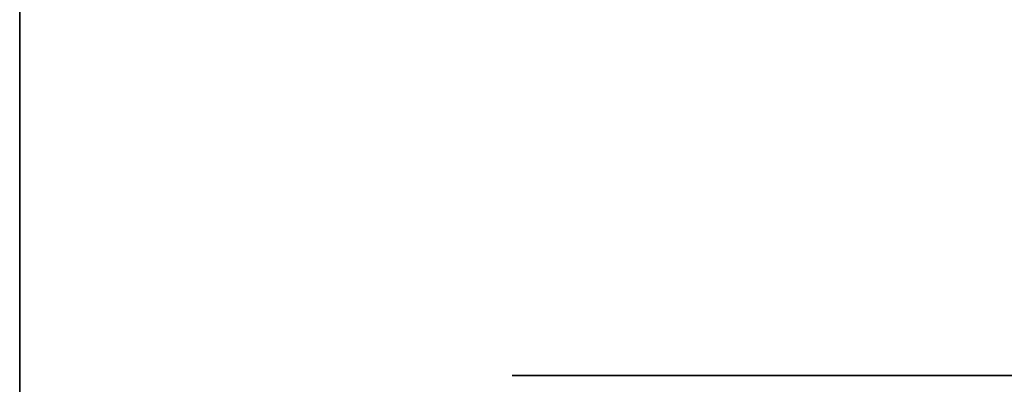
# Model space of a CAD drawing. Header units: millimetres. Extents: x -150 to 150, y 436 to 537.
# Tile 2 of 170: x -150 to -128, y 498 to 506. Entities that reach past the tile are written whole.
import ezdxf

# ---------------------------------------------------------------- set-up
doc = ezdxf.new("R2010")
doc.units = ezdxf.units.MM
doc.header["$LTSCALE"] = 52.148148
for name, color, linetype in [('1', 7, 'CONTINUOUS'), ('41', 7, 'CONTINUOUS'), ('42', 7, 'CONTINUOUS'), ('43', 7, 'CONTINUOUS')]:
    doc.layers.add(name, color=color, linetype=linetype)

msp = doc.modelspace()

# ---------------------------------------------------------------- linework, layer by layer
at = {"layer": '1', "linetype": 'Continuous'}
for points in [[(136, 497.887, 139), (-139, 497.887, 136), (139, 497.887, 136), (136, 497.887, 139)], [(-136, 497.887, 139), (-139, 497.887, 136), (136, 497.887, 139), (-136, 497.887, 139)], [(139, 497.887, 136), (-139, 497.887, -136), (139, 497.887, -136), (139, 497.887, 136)], [(-139, 497.887, 136), (-139, 497.887, -136), (139, 497.887, 136), (-139, 497.887, 136)], [(-139, 497.887, -136), (-136, 497.887, -139), (139, 497.887, -136), (-139, 497.887, -136)], [(139, 497.887, -136), (-136, 497.887, -139), (136, 497.887, -139), (139, 497.887, -136)]]:
    msp.add_3dface(points, dxfattribs=at)
at = {"layer": '41', "linetype": 'Continuous'}
for points in [[(-150, 535.299, -150), (150, 535.299, -150), (-150, 435.899, -150), (-150, 535.299, -150)], [(150, 535.299, -150), (150, 435.899, -150), (-150, 435.899, -150), (150, 535.299, -150)]]:
    msp.add_3dface(points, dxfattribs=at)
at = {"layer": '42', "linetype": 'Continuous'}
for points in [[(-150, 535.299, 150), (-150, 535.299, -150), (-150, 435.899, 150), (-150, 535.299, 150)], [(-150, 535.299, -150), (-150, 435.899, -150), (-150, 435.899, 150), (-150, 535.299, -150)]]:
    msp.add_3dface(points, dxfattribs=at)
at = {"layer": '43', "linetype": 'Continuous'}
for points in [[(150, 435.899, 150), (150, 535.299, 150), (-150, 535.299, 150), (150, 435.899, 150)], [(150, 435.899, 150), (-150, 535.299, 150), (-150, 435.899, 150), (150, 435.899, 150)]]:
    msp.add_3dface(points, dxfattribs=at)

doc.saveas('drawing.dxf')
